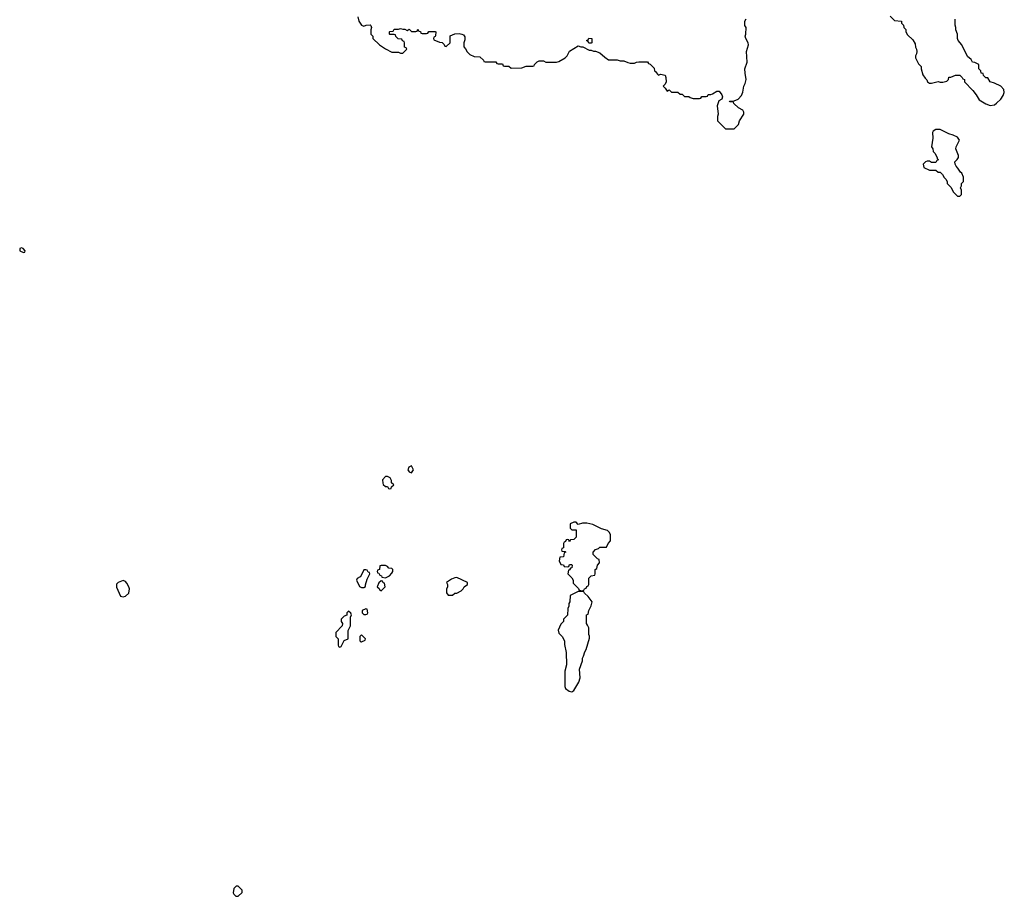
# Model space of a CAD drawing. Header units: inches. Extents: x 2735672 to 2903319, y 894031 to 1029782.
# Tile 144 of 167: x 2870294 to 2879382, y 909794 to 917882. Entities that reach past the tile are written whole.
import ezdxf

# ---------------------------------------------------------------- set-up
doc = ezdxf.new("R2010")
doc.units = ezdxf.units.IN
doc.header["$MEASUREMENT"] = 0
doc.layers.add('C8970', color=7, linetype='Continuous')
doc.layers.add('C8971', color=7, linetype='Continuous')

msp = doc.modelspace()

# ---------------------------------------------------------------- linework, layer by layer
at = {"layer": 'C8970', "color": 4, "elevation": 4}
msp.add_lwpolyline([(2872310, 909888), (2872292.7, 909887.3), (2872270, 909866), (2872265.4, 909825.4), (2872270, 909814), (2872290, 909794), (2872310, 909794), (2872346, 909830), (2872346, 909850)], close=True, dxfattribs=at)
at = {"layer": 'C8971', "color": 4, "elevation": 4}
for points in [[(2873414, 917910), (2873424.7, 917870), (2873450, 917832), (2873470, 917822), (2873491.6, 917831.6), (2873530, 917834), (2873534, 917830), (2873542, 917810), (2873534, 917790), (2873534, 917750), (2873554, 917730), (2873554, 917710), (2873614, 917650), (2873670, 917612), (2873730, 917582), (2873790, 917582), (2873810, 917574), (2873830, 917574), (2873866, 917610), (2873862, 917622), (2873846, 917630), (2873846, 917670), (2873842, 917682), (2873827.3, 917687.3), (2873822, 917702), (2873787.3, 917707.3), (2873767.3, 917727.3), (2873762, 917742), (2873750, 917746), (2873710, 917746), (2873706, 917750), (2873706, 917770), (2873710, 917774), (2873742, 917778), (2873750, 917794), (2873790, 917794), (2873810, 917802), (2873830, 917794), (2873850, 917794), (2873870, 917782), (2873890, 917794), (2873910, 917774), (2873950, 917774), (2873962, 917778), (2873970, 917794), (2873978, 917778), (2873992.7, 917772.7), (2873998, 917758), (2874010, 917754), (2874050, 917754), (2874062, 917758), (2874070, 917774), (2874130, 917774), (2874134, 917770), (2874132.7, 917732.7), (2874130, 917726), (2874118, 917722), (2874114, 917710), (2874118, 917698), (2874170, 917674), (2874192.7, 917672.7), (2874212.7, 917652.7), (2874218, 917638), (2874230, 917634), (2874266, 917670), (2874267.3, 917732.7), (2874310, 917751.3), (2874350, 917756), (2874374, 917750), (2874390, 917742), (2874403.6, 917723.6), (2874403.6, 917696.4), (2874392, 917670), (2874392.7, 917632.7), (2874410, 917614), (2874425.4, 917585.4), (2874450, 917562), (2874490, 917542), (2874539.6, 917539.6), (2874574, 917510), (2874578, 917498), (2874590, 917494), (2874690, 917494), (2874698, 917478), (2874710, 917474), (2874750, 917474), (2874758, 917458), (2874770, 917454), (2874810, 917454), (2874830, 917434), (2874930, 917438), (2874970, 917454), (2875030, 917454), (2875042, 917458), (2875046, 917470), (2875070, 917494), (2875090, 917502), (2875130, 917502), (2875150, 917492), (2875250, 917491.3), (2875270, 917498), (2875330, 917532), (2875348, 917550), (2875370, 917592), (2875450, 917642), (2875472.7, 917632.7), (2875492, 917632), (2875550, 917602), (2875570, 917602), (2875590, 917592), (2875610, 917592), (2875650, 917578), (2875695.3, 917535.3), (2875730, 917511.3), (2875810, 917511.3), (2875836.4, 917503.6), (2875870, 917502), (2875906, 917486), (2875930, 917482), (2875970, 917482), (2875988.4, 917491.6), (2876010, 917494), (2876090, 917494), (2876098, 917478), (2876112.7, 917472.7), (2876150, 917434), (2876154, 917410), (2876163.6, 917403.6), (2876179.6, 917379.6), (2876190, 917372), (2876210, 917381), (2876250.7, 917370.7), (2876258.8, 917350), (2876262, 917310), (2876252.7, 917287.3), (2876234, 917270), (2876252, 917252), (2876270, 917222), (2876290, 917234), (2876310, 917214), (2876370, 917214), (2876390, 917194), (2876410, 917194), (2876430, 917174), (2876470, 917174), (2876483.6, 917163.6), (2876510, 917154), (2876570, 917154), (2876582, 917158), (2876590, 917174), (2876630, 917174), (2876642, 917178), (2876648.4, 917191.6), (2876672.7, 917192.7), (2876690, 917198), (2876730, 917222), (2876750, 917222), (2876776, 917190), (2876782, 917170), (2876774, 917150), (2876747.3, 917132.7), (2876731.6, 917088.4), (2876742, 917010), (2876734, 916990), (2876734, 916950), (2876810, 916874), (2876890, 916874), (2876930, 916914), (2876938, 916950), (2876978, 917010), (2876978, 917030), (2876968.4, 917048.4), (2876928.9, 917068.9), (2876886, 917110), (2876882, 917122), (2876850, 917126), (2876846, 917130), (2876887.3, 917132.7), (2876926, 917150), (2876956.4, 917183.6), (2876967.3, 917212.7), (2876978, 917270), (2876990, 917294), (2876999, 917330), (2876989.2, 917389.2), (2876988, 917430), (2877008.4, 917491.6), (2877002, 917590), (2877022, 917650), (2877019, 917670), (2876995.3, 917710), (2876988.7, 917730), (2876995.3, 917750), (2876998, 917810), (2876988, 917830), (2876988, 917870), (2876998, 917890)], [(2878330, 917914), (2878370, 917874), (2878434, 917870), (2878434, 917850), (2878451.3, 917831.3), (2878454, 917810), (2878471.6, 917791.6), (2878472, 917770), (2878490, 917742), (2878536.9, 917696.9), (2878559.6, 917659.6), (2878562, 917630), (2878571.6, 917611.6), (2878574, 917590), (2878571.6, 917568.4), (2878562, 917550), (2878562, 917530), (2878590, 917474), (2878614, 917450), (2878614, 917430), (2878630, 917374), (2878650, 917342), (2878666, 917326), (2878672, 917310), (2878690, 917298), (2878710, 917296), (2878770, 917311), (2878790, 917304.7), (2878814.6, 917305.4), (2878850, 917314), (2878866, 917330), (2878870, 917352), (2878887.3, 917352.7), (2878930, 917372), (2878971.6, 917371.6), (2878994, 917350), (2878998, 917338), (2879014, 917330), (2879014, 917310), (2879092, 917230), (2879122, 917190), (2879150, 917142), (2879210, 917104.7), (2879250, 917091.3), (2879290, 917098), (2879310, 917111.3), (2879348.7, 917150), (2879370, 917182), (2879382, 917210), (2879378, 917238), (2879348.9, 917268.9), (2879290, 917298), (2879250, 917308), (2879230, 917346), (2879210, 917346), (2879190, 917366), (2879186, 917386), (2879168.9, 917388.9), (2879166, 917410), (2879148.4, 917428.4), (2879146, 917470), (2879110, 917488), (2879089, 917489), (2879074.6, 917514.6), (2879043.1, 917543.1), (2878988.7, 917650), (2878955.3, 917690), (2878949, 917710), (2878948.7, 917750), (2878935.3, 917790), (2878935.3, 917810), (2878928.9, 917831.1), (2878928.4, 917888.4)]]:
    msp.add_lwpolyline(points, dxfattribs=at)
for points in [[(2875570, 917666), (2875547.3, 917667.3), (2875542, 917682), (2875526, 917690), (2875542, 917698), (2875548.4, 917711.6), (2875574, 917710), (2875574, 917670)], [(2878790, 916869), (2878750, 916868.7), (2878725.4, 916854.6), (2878719.6, 916840.4), (2878721, 916790), (2878711.3, 916710), (2878722, 916690), (2878726, 916666), (2878742, 916650), (2878762, 916610), (2878762, 916602), (2878774, 916590), (2878758, 916582), (2878750, 916566), (2878710, 916566), (2878690, 916578), (2878670, 916578), (2878654, 916570), (2878634, 916550), (2878638, 916518), (2878690, 916494), (2878750, 916494), (2878770, 916474), (2878790, 916474), (2878810, 916454), (2878825.4, 916425.4), (2878842, 916410), (2878854, 916390), (2878854, 916370), (2878890, 916334), (2878910, 916294), (2878950, 916254), (2878970, 916254), (2878986, 916270), (2878986, 916310), (2878978, 916330), (2878986, 916350), (2878986, 916370), (2879006, 916390), (2879006, 916430), (2878990, 916466), (2878976.4, 916476.4), (2878953.6, 916513.6), (2878938, 916530), (2878928, 916550), (2878926, 916570), (2878948.4, 916591.6), (2878958, 916610), (2878958, 916630), (2878935.3, 916690), (2878938, 916710), (2878968, 916770), (2878950, 916798), (2878910, 916818), (2878870, 916828.7)], [(2870310, 915778), (2870294, 915770), (2870294, 915750), (2870330, 915734), (2870342, 915738), (2870346, 915750), (2870326, 915770)], [(2873910, 913766), (2873885.4, 913754.6), (2873878, 913730), (2873890, 913712), (2873910, 913702), (2873928, 913730)], [(2873690, 913666), (2873670, 913666), (2873643.6, 913636.4), (2873645.4, 913605.4), (2873650, 913594), (2873670, 913574), (2873690, 913574), (2873698, 913558), (2873710, 913554), (2873722, 913558), (2873727.3, 913572.7), (2873746, 913590), (2873726, 913610), (2873726, 913630), (2873714.6, 913654.6)], [(2875430, 913246), (2875410, 913246), (2875374, 913230), (2875374, 913190), (2875390, 913174), (2875430, 913174), (2875431.6, 913108.4), (2875410, 913086), (2875378, 913082), (2875370, 913066), (2875362, 913082), (2875350, 913086), (2875338, 913082), (2875332.7, 913067.3), (2875318, 913062), (2875314, 913050), (2875314, 913010), (2875298, 913002), (2875294, 912990), (2875298, 912978), (2875330, 912974), (2875334, 912970), (2875318, 912962), (2875312.7, 912927.3), (2875278, 912922), (2875274, 912890), (2875290, 912854), (2875312.7, 912852.7), (2875318, 912838), (2875350, 912834), (2875362, 912838), (2875370, 912854), (2875390, 912854), (2875394, 912850), (2875390, 912826), (2875378, 912822), (2875370, 912806), (2875358, 912802), (2875354, 912770), (2875390, 912734), (2875402, 912710), (2875403.6, 912683.6), (2875452.7, 912632.7), (2875458, 912618), (2875490, 912614), (2875502, 912618), (2875506, 912630), (2875522, 912638), (2875527.3, 912652.7), (2875542, 912658), (2875546, 912670), (2875546, 912730), (2875568.4, 912751.6), (2875602, 912758), (2875606, 912770), (2875606, 912810), (2875622, 912818), (2875626, 912850), (2875646, 912870), (2875642, 912902), (2875627.3, 912907.3), (2875587.3, 912947.3), (2875586, 912970), (2875610, 912994), (2875636.4, 913003.6), (2875650, 913014), (2875710, 913014), (2875726, 913050), (2875747.3, 913072.7), (2875748, 913130), (2875738, 913150), (2875718, 913170), (2875663.7, 913183.7), (2875585.6, 913225.6), (2875530, 913237.2), (2875490, 913237.2), (2875450, 913226)], [(2873490, 912806), (2873470, 912806), (2873445.4, 912754.6), (2873436.9, 912743.1), (2873410, 912726), (2873402, 912710), (2873431.6, 912651.6), (2873450, 912642), (2873470, 912642), (2873487.3, 912652.7), (2873487.3, 912667.3), (2873501.2, 912718.8), (2873526, 912770), (2873522, 912782), (2873510, 912786), (2873502, 912802)], [(2873670, 912846), (2873630, 912846), (2873618, 912842), (2873614, 912810), (2873598, 912802), (2873594, 912790), (2873598, 912778), (2873610, 912774), (2873618, 912758), (2873634, 912750), (2873638, 912738), (2873670, 912734), (2873690, 912742), (2873706, 912750), (2873730, 912774), (2873738, 912790), (2873738, 912810), (2873730, 912818), (2873702, 912822), (2873690, 912838)], [(2871250, 912708), (2871202, 912690), (2871186.8, 912673.2), (2871186.4, 912646.4), (2871224.7, 912564.7), (2871250, 912558), (2871270, 912564.7), (2871302, 912590), (2871308, 912630), (2871302, 912650), (2871283.1, 912683.1), (2871270, 912698)], [(2874330, 912735.3), (2874310, 912734), (2874278.8, 912721.2), (2874234, 912690), (2874242, 912670), (2874242, 912650), (2874232.7, 912627.3), (2874232.7, 912592.7), (2874250, 912574), (2874290, 912574), (2874310, 912592), (2874330, 912592), (2874368.4, 912611.6), (2874388.4, 912631.6), (2874398, 912650), (2874426, 912670), (2874426, 912690)], [(2873630, 912706), (2873610, 912686), (2873594, 912650), (2873612.7, 912632.7), (2873618, 912618), (2873630, 912614), (2873666, 912650), (2873662, 912682), (2873650, 912686), (2873642, 912702)], [(2875490, 912606), (2875450, 912606), (2875374, 912570), (2875372, 912510), (2875363.6, 912496.4), (2875362, 912470), (2875352, 912450), (2875351.6, 912388.4), (2875314, 912350), (2875314, 912330), (2875290, 912306), (2875264.7, 912250), (2875270, 912222), (2875302, 912190), (2875322, 912150), (2875323.6, 912116.4), (2875336.9, 912043.1), (2875341, 911930), (2875324.7, 911870), (2875324.7, 911730), (2875331.6, 911711.6), (2875366.4, 911686.4), (2875390, 911682), (2875408.4, 911691.6), (2875455.3, 911770), (2875468.7, 911810), (2875462, 911890), (2875487.3, 911967.3), (2875488.7, 911990), (2875499, 912010), (2875509.3, 912050.7), (2875522, 912070), (2875554.6, 912174.6), (2875554.6, 912194.6), (2875548, 912210), (2875546, 912270), (2875536.4, 912296.4), (2875526, 912310), (2875526, 912390), (2875542, 912398), (2875546, 912430), (2875570, 912474), (2875578, 912510), (2875540.4, 912560.4), (2875506, 912590), (2875502, 912602)], [(2873490, 912446), (2873454, 912430), (2873454, 912410), (2873470, 912394), (2873490, 912394), (2873502, 912398), (2873506, 912410), (2873502, 912442)], [(2873330, 912426), (2873314, 912410), (2873312.7, 912387.3), (2873290, 912378), (2873262, 912350), (2873262, 912330), (2873274, 912310), (2873271.6, 912288.4), (2873212.7, 912227.3), (2873212.7, 912192.7), (2873234, 912170), (2873234, 912110), (2873238, 912098), (2873250, 912094), (2873262, 912098), (2873290, 912154), (2873326, 912170), (2873327.3, 912247.3), (2873346, 912290), (2873346, 912370), (2873358, 912390), (2873350, 912406)], [(2873450, 912206), (2873434, 912190), (2873434, 912150), (2873442, 912142), (2873450, 912142), (2873482, 912158), (2873486, 912170)]]:
    msp.add_lwpolyline(points, close=True, dxfattribs=at)

doc.saveas('drawing.dxf')
